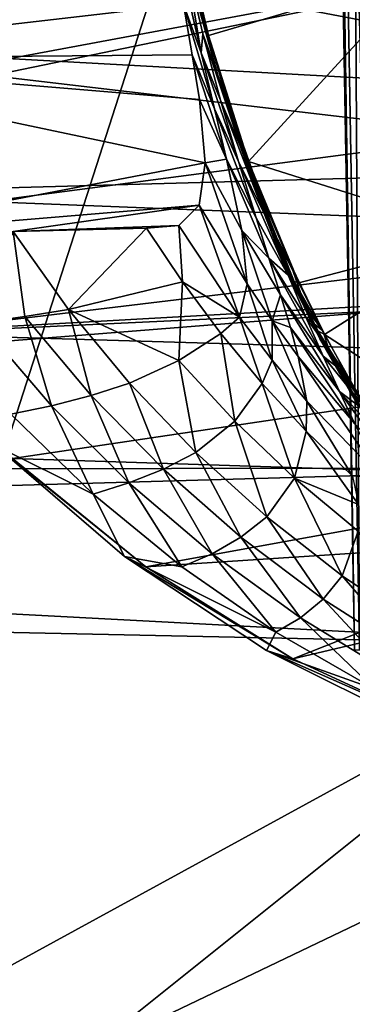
# Model space of a CAD drawing. Header units: metres. Extents: x -1004 to 0, y -708 to 0.
# Tile 45 of 103: x -172 to -115, y -619 to -448. Entities that reach past the tile are written whole.
import ezdxf

# ---------------------------------------------------------------- set-up
doc = ezdxf.new("R2010")
doc.units = ezdxf.units.M

msp = doc.modelspace()

# ---------------------------------------------------------------- linework, layer by layer
at = {"layer": 'top01'}
for points in [[(-246.015594, -396.058105, 658.170837), (-36.026955, -450.981323, 663.669556), (-33.0121, -439.318085, 663.748535)], [(-246.015594, -396.058105, 658.170837), (-238.304779, -424.597931, 658.372742), (-36.026955, -450.981323, 663.669556)], [(-239.388168, -421.309845, 628.322754), (-144.11264, -445.730316, 309.173157), (-225.579773, -455.160736, 628.322754)], [(-238.304779, -424.597931, 658.372742), (-39.397236, -462.502289, 663.581299), (-36.026955, -450.981323, 663.669556)], [(-238.304779, -424.597931, 658.372742), (-227.023682, -452.221436, 658.668152), (-39.397236, -462.502289, 663.581299)], [(-143.641052, -438.536133, 290.942047), (-141.01619, -454.103882, 308.555969), (-147.564026, -425.838593, 292.865753)], [(-147.564026, -425.838593, 292.865753), (-141.01619, -454.103882, 308.555969), (-144.11264, -445.730316, 309.173157)], [(-144.854385, -429.625793, 279.624756), (-139.751831, -451.093201, 289.616913), (-141.67865, -444.794342, 290.134369)], [(-139.751831, -451.093201, 289.616913), (-144.854385, -429.625793, 279.624756), (-139.751831, -451.093201, 277.234894)], [(-144.854385, -429.625793, 279.624756), (-143.881317, -434.156342, 267.066833), (-139.751831, -451.093201, 277.234894)], [(-139.751831, -451.093201, 277.234894), (-143.881317, -434.156342, 267.066833), (-141.672424, -443.611786, 266.11142)], [(-141.01619, -454.103882, 308.555969), (-143.641052, -438.536133, 290.942047), (-140.755569, -450.812286, 298.972168)], [(-140.755569, -450.812286, 298.972168), (-143.641052, -438.536133, 290.942047), (-138.13472, -457.999481, 298.369324)], [(-143.641052, -438.536133, 290.942047), (-141.67865, -444.794342, 290.134369), (-138.13472, -457.999481, 298.369324)], [(-103.089058, -440.274384, 259.649841), (-139.751831, -451.093201, 264.852875), (-141.672424, -443.611786, 266.11142)], [(-139.751831, -451.093201, 264.852875), (-103.089058, -440.274384, 259.649841), (-132.867874, -472.911743, 260.62207)], [(-103.089058, -440.274384, 259.649841), (-92.572594, -485.640137, 251.46524), (-132.867874, -472.911743, 260.62207)], [(-141.67865, -444.794342, 290.134369), (-139.751831, -451.093201, 289.616913), (-135.537949, -465.209412, 298.000336)], [(-141.67865, -444.794342, 290.134369), (-135.537949, -465.209412, 298.000336), (-138.13472, -457.999481, 298.369324)], [(-141.672424, -443.611786, 266.11142), (-139.751831, -451.093201, 264.852875), (-139.751831, -451.093201, 277.234894)], [(-144.11264, -445.730316, 309.173157), (-142.578384, -454.435516, 318.701172), (-225.579773, -455.160736, 628.322754)], [(-141.01619, -454.103882, 308.555969), (-138.747208, -463.788849, 318.351685), (-144.11264, -445.730316, 309.173157)], [(-144.11264, -445.730316, 309.173157), (-138.747208, -463.788849, 318.351685), (-142.578384, -454.435516, 318.701172)], [(-137.685043, -462.30127, 308.038635), (-141.01619, -454.103882, 308.555969), (-140.755569, -450.812286, 298.972168)], [(-138.13472, -457.999481, 298.369324), (-134.239822, -470.394867, 307.646088), (-140.755569, -450.812286, 298.972168)], [(-134.239822, -470.394867, 307.646088), (-137.685043, -462.30127, 308.038635), (-140.755569, -450.812286, 298.972168)], [(-139.751831, -451.093201, 277.234894), (-139.751831, -451.093201, 264.852875), (-133.010422, -473.374725, 272.726166)], [(-139.751831, -451.093201, 264.852875), (-132.867874, -472.911743, 260.62207), (-133.010422, -473.374725, 272.726166)], [(-135.537949, -465.209412, 298.000336), (-139.751831, -451.093201, 289.616913), (-136.285919, -463.373016, 280.411102)], [(-136.285919, -463.373016, 280.411102), (-139.751831, -451.093201, 289.616913), (-139.751831, -451.093201, 277.234894)], [(-136.285919, -463.373016, 280.411102), (-139.751831, -451.093201, 277.234894), (-133.010422, -473.374725, 272.726166)], [(-227.023682, -452.221436, 658.668152), (-43.113834, -473.865295, 663.484009), (-39.397236, -462.502289, 663.581299)], [(-227.023682, -452.221436, 658.668152), (-212.231964, -478.492645, 659.055481), (-43.113834, -473.865295, 663.484009)], [(-225.579773, -455.160736, 628.322754), (-142.578384, -454.435516, 318.701172), (-141.344711, -462.187775, 329.0495)], [(-138.747208, -463.788849, 318.351685), (-136.671509, -472.535553, 329.0495), (-142.578384, -454.435516, 318.701172)], [(-142.578384, -454.435516, 318.701172), (-136.671509, -472.535553, 329.0495), (-141.344711, -462.187775, 329.0495)], [(-137.685043, -462.30127, 308.038635), (-134.570572, -472.940033, 318.084259), (-141.01619, -454.103882, 308.555969)], [(-134.570572, -472.940033, 318.084259), (-138.747208, -463.788849, 318.351685), (-141.01619, -454.103882, 308.555969)], [(-141.344711, -462.187775, 329.0495), (-140.333786, -473.128998, 348.718903), (-225.579773, -455.160736, 628.322754)], [(-140.333786, -473.128998, 348.718903), (-207.176285, -485.974152, 628.322754), (-225.579773, -455.160736, 628.322754)], [(-135.537949, -465.209412, 298.000336), (-130.759094, -478.467773, 307.418549), (-138.13472, -457.999481, 298.369324)], [(-138.13472, -457.999481, 298.369324), (-130.759094, -478.467773, 307.418549), (-134.239822, -470.394867, 307.646088)], [(-141.344711, -462.187775, 329.0495), (-136.671509, -472.535553, 329.0495), (-140.333786, -473.128998, 348.718903)], [(-134.239822, -470.394867, 307.646088), (-130.146042, -481.932159, 317.894958), (-137.685043, -462.30127, 308.038635)], [(-130.146042, -481.932159, 317.894958), (-134.570572, -472.940033, 318.084259), (-137.685043, -462.30127, 308.038635)], [(-131.891586, -476.562805, 295.295471), (-135.537949, -465.209412, 298.000336), (-136.285919, -463.373016, 280.411102)], [(-131.891586, -476.562805, 295.295471), (-136.285919, -463.373016, 280.411102), (-132.671082, -474.725769, 284.011169)], [(-136.285919, -463.373016, 280.411102), (-133.010422, -473.374725, 272.726166), (-132.671082, -474.725769, 284.011169)], [(-134.570572, -472.940033, 318.084259), (-131.550964, -482.669464, 329.0495), (-138.747208, -463.788849, 318.351685)], [(-131.550964, -482.669464, 329.0495), (-136.671509, -472.535553, 329.0495), (-138.747208, -463.788849, 318.351685)], [(-130.759094, -478.467773, 307.418549), (-135.537949, -465.209412, 298.000336), (-131.891586, -476.562805, 295.295471)], [(-130.759094, -478.467773, 307.418549), (-125.544914, -490.818085, 317.792633), (-134.239822, -470.394867, 307.646088)], [(-134.239822, -470.394867, 307.646088), (-125.544914, -490.818085, 317.792633), (-130.146042, -481.932159, 317.894958)], [(-140.333786, -473.128998, 348.718903), (-141.362518, -480.497131, 369.979553), (-207.176285, -485.974152, 628.322754)], [(-141.362518, -480.497131, 369.979553), (-140.333786, -473.128998, 348.718903), (-133.118561, -494.080261, 369.078979)], [(-136.671509, -472.535553, 329.0495), (-134.032501, -484.877258, 348.281067), (-140.333786, -473.128998, 348.718903)], [(-140.333786, -473.128998, 348.718903), (-134.032501, -484.877258, 348.281067), (-133.118561, -494.080261, 369.078979)], [(-134.032501, -484.877258, 348.281067), (-136.671509, -472.535553, 329.0495), (-129.326584, -489.636963, 338.125763)], [(-136.671509, -472.535553, 329.0495), (-131.550964, -482.669464, 329.0495), (-129.326584, -489.636963, 338.125763)], [(-130.146042, -481.932159, 317.894958), (-125.992867, -492.570129, 329.0495), (-134.570572, -472.940033, 318.084259)], [(-125.992867, -492.570129, 329.0495), (-131.550964, -482.669464, 329.0495), (-134.570572, -472.940033, 318.084259)], [(-133.010422, -473.374725, 272.726166), (-132.867874, -472.911743, 260.62207), (-124.136223, -493.910126, 255.749344)], [(-133.010422, -473.374725, 272.726166), (-124.136223, -493.910126, 255.749344), (-124.981125, -493.681152, 274.724731)], [(-128.814575, -485.29834, 288.005524), (-133.010422, -473.374725, 272.726166), (-124.981125, -493.681152, 274.724731)], [(-132.671082, -474.725769, 284.011169), (-133.010422, -473.374725, 272.726166), (-128.814575, -485.29834, 288.005524)], [(-132.867874, -472.911743, 260.62207), (-92.572594, -485.640137, 251.46524), (-124.136223, -493.910126, 255.749344)], [(-212.231964, -478.492645, 659.055481), (-47.166752, -485.055206, 663.377869), (-43.113834, -473.865295, 663.484009)], [(-131.891586, -476.562805, 295.295471), (-132.671082, -474.725769, 284.011169), (-128.814575, -485.29834, 288.005524)], [(-127.569809, -487.820831, 302.316284), (-130.759094, -478.467773, 307.418549), (-131.891586, -476.562805, 295.295471)], [(-127.569809, -487.820831, 302.316284), (-131.891586, -476.562805, 295.295471), (-128.814575, -485.29834, 288.005524)], [(-212.231964, -478.492645, 659.055481), (-194.274643, -502.723389, 659.525696), (-47.166752, -485.055206, 663.377869)], [(-125.544914, -490.818085, 317.792633), (-130.759094, -478.467773, 307.418549), (-127.569809, -487.820831, 302.316284)], [(-141.362518, -480.497131, 369.979553), (-173.552216, -485.055969, 501.049255), (-207.176285, -485.974152, 628.322754)], [(-141.362518, -480.497131, 369.979553), (-144.898788, -484.013672, 391.943298), (-173.552216, -485.055969, 501.049255)], [(-144.898788, -484.013672, 391.943298), (-141.362518, -480.497131, 369.979553), (-134.405502, -499.835541, 390.701569)], [(-141.362518, -480.497131, 369.979553), (-133.118561, -494.080261, 369.078979), (-134.405502, -499.835541, 390.701569)], [(-125.544914, -490.818085, 317.792633), (-120.007813, -502.218719, 329.049469), (-130.146042, -481.932159, 317.894958)], [(-130.146042, -481.932159, 317.894958), (-120.007813, -502.218719, 329.049469), (-125.992867, -492.570129, 329.0495)], [(-129.326584, -489.636963, 338.125763), (-131.550964, -482.669464, 329.0495), (-125.992867, -492.570129, 329.0495)], [(-194.274643, -502.723389, 659.525696), (-51.545155, -496.0578, 663.263245), (-47.166752, -485.055206, 663.377869)], [(-179.22258, -500.821655, 564.658936), (-173.552216, -485.055969, 501.049255), (-171.522568, -499.761993, 532.84375)], [(-144.898788, -484.013672, 391.943298), (-150.492126, -484.432709, 413.792694), (-173.552216, -485.055969, 501.049255)], [(-173.552216, -485.055969, 501.049255), (-150.492126, -484.432709, 413.792694), (-163.953674, -498.543884, 501.049255)], [(-173.552216, -485.055969, 501.049255), (-163.953674, -498.543884, 501.049255), (-171.522568, -499.761993, 532.84375)], [(-150.492126, -484.432709, 413.792694), (-144.295242, -493.717773, 413.212738), (-163.953674, -498.543884, 501.049255)], [(-150.492126, -484.432709, 413.792694), (-144.898788, -484.013672, 391.943298), (-144.295242, -493.717773, 413.212738)], [(-144.898788, -484.013672, 391.943298), (-134.405502, -499.835541, 390.701569), (-144.295242, -493.717773, 413.212738)], [(-133.118561, -494.080261, 369.078979), (-134.032501, -484.877258, 348.281067), (-128.786728, -500.477356, 368.44339)], [(-134.032501, -484.877258, 348.281067), (-127.328148, -495.980103, 347.637817), (-128.786728, -500.477356, 368.44339)], [(-129.326584, -489.636963, 338.125763), (-127.328148, -495.980103, 347.637817), (-134.032501, -484.877258, 348.281067)], [(-127.569809, -487.820831, 302.316284), (-128.814575, -485.29834, 288.005524), (-124.608315, -495.239532, 292.36673)], [(-124.608315, -495.239532, 292.36673), (-128.814575, -485.29834, 288.005524), (-124.981125, -493.681152, 274.724731)], [(-92.572594, -485.640137, 251.46524), (-119.697685, -502.863037, 253.428101), (-124.136223, -493.910126, 255.749344)], [(-92.572594, -485.640137, 251.46524), (-77.797905, -529.937927, 241.289352), (-119.697685, -502.863037, 253.428101)], [(-122.930008, -498.239319, 310.006592), (-125.544914, -490.818085, 317.792633), (-127.569809, -487.820831, 302.316284)], [(-122.930008, -498.239319, 310.006592), (-127.569809, -487.820831, 302.316284), (-124.608315, -495.239532, 292.36673)], [(-129.326584, -489.636963, 338.125763), (-125.992867, -492.570129, 329.0495), (-122.945229, -499.849976, 337.823792)], [(-122.945229, -499.849976, 337.823792), (-119.976524, -506.58429, 347.005463), (-129.326584, -489.636963, 338.125763)], [(-119.976524, -506.58429, 347.005463), (-127.328148, -495.980103, 347.637817), (-129.326584, -489.636963, 338.125763)], [(-120.007813, -502.218719, 329.049469), (-125.544914, -490.818085, 317.792633), (-122.930008, -498.239319, 310.006592)], [(-163.953674, -498.543884, 501.049255), (-144.295242, -493.717773, 413.212738), (-144.927689, -507.386322, 456.419769)], [(-144.295242, -493.717773, 413.212738), (-137.615509, -502.698883, 412.470612), (-144.927689, -507.386322, 456.419769)], [(-144.295242, -493.717773, 413.212738), (-134.405502, -499.835541, 390.701569), (-137.615509, -502.698883, 412.470612)], [(-134.405502, -499.835541, 390.701569), (-133.118561, -494.080261, 369.078979), (-128.740112, -507.282501, 389.849091)], [(-133.118561, -494.080261, 369.078979), (-128.786728, -500.477356, 368.44339), (-128.740112, -507.282501, 389.849091)], [(-125.992867, -492.570129, 329.0495), (-120.007813, -502.218719, 329.049469), (-122.945229, -499.849976, 337.823792)], [(-124.136223, -493.910126, 255.749344), (-119.697685, -502.863037, 253.428101), (-124.981125, -493.681152, 274.724731)], [(-124.981125, -493.681152, 274.724731), (-119.697685, -502.863037, 253.428101), (-120.855598, -502.206787, 275.682159)], [(-124.608315, -495.239532, 292.36673), (-124.981125, -493.681152, 274.724731), (-120.855598, -502.206787, 275.682159)], [(-122.930008, -498.239319, 310.006592), (-124.608315, -495.239532, 292.36673), (-120.517441, -503.609802, 296.504913)], [(-120.517441, -503.609802, 296.504913), (-124.608315, -495.239532, 292.36673), (-120.855598, -502.206787, 275.682159)], [(-51.545155, -496.0578, 663.263245), (-194.274643, -502.723389, 659.525696), (-56.237461, -506.85965, 663.14032)], [(-128.786728, -500.477356, 368.44339), (-127.328148, -495.980103, 347.637817), (-125.620399, -501.658295, 357.534943)], [(-127.328148, -495.980103, 347.637817), (-117.134186, -512.752869, 356.566284), (-125.620399, -501.658295, 357.534943)], [(-127.328148, -495.980103, 347.637817), (-119.976524, -506.58429, 347.005463), (-117.134186, -512.752869, 356.566284)], [(-171.522568, -499.761993, 532.84375), (-163.953674, -498.543884, 501.049255), (-160.035034, -513.411926, 532.819824)], [(-163.953674, -498.543884, 501.049255), (-153.409821, -511.306427, 501.049255), (-160.035034, -513.411926, 532.819824)], [(-144.927689, -507.386322, 456.419769), (-153.409821, -511.306427, 501.049255), (-163.953674, -498.543884, 501.049255)], [(-118.533409, -506.830017, 317.324951), (-120.007813, -502.218719, 329.049469), (-122.930008, -498.239319, 310.006592)], [(-118.533409, -506.830017, 317.324951), (-122.930008, -498.239319, 310.006592), (-120.517441, -503.609802, 296.504913)], [(-166.92247, -515.2005, 564.631836), (-179.22258, -500.821655, 564.658936), (-171.522568, -499.761993, 532.84375)], [(-173.928864, -516.670532, 596.469543), (-179.22258, -500.821655, 564.658936), (-166.92247, -515.2005, 564.631836)], [(-160.035034, -513.411926, 532.819824), (-166.92247, -515.2005, 564.631836), (-171.522568, -499.761993, 532.84375)], [(-134.405502, -499.835541, 390.701569), (-130.473068, -511.329041, 411.628815), (-137.615509, -502.698883, 412.470612)], [(-134.405502, -499.835541, 390.701569), (-128.740112, -507.282501, 389.849091), (-130.473068, -511.329041, 411.628815)], [(-128.740112, -507.282501, 389.849091), (-128.786728, -500.477356, 368.44339), (-122.770683, -514.412109, 388.940582)], [(-128.786728, -500.477356, 368.44339), (-124.260544, -506.638794, 367.760254), (-122.770683, -514.412109, 388.940582)], [(-124.260544, -506.638794, 367.760254), (-128.786728, -500.477356, 368.44339), (-125.620399, -501.658295, 357.534943)], [(-122.945229, -499.849976, 337.823792), (-120.007813, -502.218719, 329.049469), (-115.903404, -509.786743, 337.624542)], [(-122.945229, -499.849976, 337.823792), (-115.903404, -509.786743, 337.624542), (-119.976524, -506.58429, 347.005463)], [(-194.274643, -502.723389, 659.525696), (-173.657959, -524.301758, 660.065552), (-56.237461, -506.85965, 663.14032)], [(-144.927689, -507.386322, 456.419769), (-137.615509, -502.698883, 412.470612), (-135.24559, -517.869141, 455.876099)], [(-137.615509, -502.698883, 412.470612), (-130.473068, -511.329041, 411.628815), (-135.24559, -517.869141, 455.876099)], [(-125.620399, -501.658295, 357.534943), (-117.134186, -512.752869, 356.566284), (-114.465675, -518.338806, 366.478912)], [(-114.465675, -518.338806, 366.478912), (-124.260544, -506.638794, 367.760254), (-125.620399, -501.658295, 357.534943)], [(-119.697685, -502.863037, 253.428101), (-113.011658, -514.785217, 250.164398), (-120.855598, -502.206787, 275.682159)], [(-120.855598, -502.206787, 275.682159), (-113.011658, -514.785217, 250.164398), (-114.444221, -513.654724, 277.107758)], [(-120.855598, -502.206787, 275.682159), (-114.444221, -513.654724, 277.107758), (-120.517441, -503.609802, 296.504913)], [(-118.533409, -506.830017, 317.324951), (-115.903404, -509.786743, 337.624542), (-120.007813, -502.218719, 329.049469)], [(-114.444221, -513.654724, 277.107758), (-114.174606, -514.700439, 302.643372), (-120.517441, -503.609802, 296.504913)], [(-120.517441, -503.609802, 296.504913), (-114.174606, -514.700439, 302.643372), (-118.533409, -506.830017, 317.324951)], [(-77.797905, -529.937927, 241.289352), (-113.011658, -514.785217, 250.164398), (-119.697685, -502.863037, 253.428101)], [(-56.237461, -506.85965, 663.14032), (-173.657959, -524.301758, 660.065552), (-66.514153, -527.81189, 662.871216)], [(-141.975266, -523.277466, 501.049255), (-153.409821, -511.306427, 501.049255), (-144.927689, -507.386322, 456.419769)], [(-135.24559, -517.869141, 455.876099), (-141.975266, -523.277466, 501.049255), (-144.927689, -507.386322, 456.419769)], [(-128.740112, -507.282501, 389.849091), (-122.890099, -519.562317, 410.749725), (-130.473068, -511.329041, 411.628815)], [(-128.740112, -507.282501, 389.849091), (-122.770683, -514.412109, 388.940582), (-122.890099, -519.562317, 410.749725)], [(-122.770683, -514.412109, 388.940582), (-124.260544, -506.638794, 367.760254), (-109.852455, -527.700195, 387.249664)], [(-124.260544, -506.638794, 367.760254), (-114.465675, -518.338806, 366.478912), (-109.852455, -527.700195, 387.249664)], [(-115.903404, -509.786743, 337.624542), (-111.736649, -516.838867, 346.600128), (-119.976524, -506.58429, 347.005463)], [(-119.976524, -506.58429, 347.005463), (-111.736649, -516.838867, 346.600128), (-117.134186, -512.752869, 356.566284)], [(-111.98085, -517.870544, 328.175842), (-111.736649, -516.838867, 346.600128), (-118.533409, -506.830017, 317.324951)], [(-111.736649, -516.838867, 346.600128), (-115.903404, -509.786743, 337.624542), (-118.533409, -506.830017, 317.324951)], [(-114.174606, -514.700439, 302.643372), (-111.98085, -517.870544, 328.175842), (-118.533409, -506.830017, 317.324951)], [(-160.035034, -513.411926, 532.819824), (-153.409821, -511.306427, 501.049255), (-147.562149, -526.157227, 532.795898)], [(-153.409821, -511.306427, 501.049255), (-141.975266, -523.277466, 501.049255), (-147.562149, -526.157227, 532.795898)], [(-135.24559, -517.869141, 455.876099), (-130.473068, -511.329041, 411.628815), (-124.888504, -527.71637, 455.336273)], [(-130.473068, -511.329041, 411.628815), (-122.890099, -519.562317, 410.749725), (-124.888504, -527.71637, 455.336273)], [(-117.134186, -512.752869, 356.566284), (-109.11866, -523.920776, 365.994415), (-114.465675, -518.338806, 366.478912)], [(-111.736649, -516.838867, 346.600128), (-107.557587, -523.364746, 355.959808), (-117.134186, -512.752869, 356.566284)], [(-117.134186, -512.752869, 356.566284), (-107.557587, -523.364746, 355.959808), (-109.11866, -523.920776, 365.994415)], [(-153.542358, -528.561646, 564.604797), (-166.92247, -515.2005, 564.631836), (-160.035034, -513.411926, 532.819824)], [(-147.562149, -526.157227, 532.795898), (-153.542358, -528.561646, 564.604797), (-160.035034, -513.411926, 532.819824)], [(-122.770683, -514.412109, 388.940582), (-114.890663, -527.354065, 409.895569), (-122.890099, -519.562317, 410.749725)], [(-122.770683, -514.412109, 388.940582), (-109.852455, -527.700195, 387.249664), (-114.890663, -527.354065, 409.895569)], [(-159.701019, -530.488281, 596.452087), (-173.928864, -516.670532, 596.469543), (-166.92247, -515.2005, 564.631836)], [(-159.701019, -530.488281, 596.452087), (-166.92247, -515.2005, 564.631836), (-153.542358, -528.561646, 564.604797)], [(-176.641129, -522.09259, 628.322754), (-173.928864, -516.670532, 596.469543), (-159.701019, -530.488281, 596.452087)], [(-129.709244, -534.395081, 501.049255), (-141.975266, -523.277466, 501.049255), (-135.24559, -517.869141, 455.876099)], [(-124.888504, -527.71637, 455.336273), (-129.709244, -534.395081, 501.049255), (-135.24559, -517.869141, 455.876099)], [(-124.888504, -527.71637, 455.336273), (-122.890099, -519.562317, 410.749725), (-113.868492, -532.299072, 432.145721)], [(-122.890099, -519.562317, 410.749725), (-114.890663, -527.354065, 409.895569), (-113.868492, -532.299072, 432.145721)], [(-176.641129, -522.09259, 628.322754), (-150.604462, -543.086487, 660.66925), (-173.657959, -524.301758, 660.065552)], [(-176.641129, -522.09259, 628.322754), (-154.281219, -541.267639, 628.322754), (-150.604462, -543.086487, 660.66925)], [(-154.281219, -541.267639, 628.322754), (-176.641129, -522.09259, 628.322754), (-159.701019, -530.488281, 596.452087)], [(-173.657959, -524.301758, 660.065552), (-150.604462, -543.086487, 660.66925), (-66.514153, -527.81189, 662.871216)], [(-147.562149, -526.157227, 532.795898), (-141.975266, -523.277466, 501.049255), (-134.17627, -537.925354, 532.771973)], [(-141.975266, -523.277466, 501.049255), (-129.709244, -534.395081, 501.049255), (-134.17627, -537.925354, 532.771973)], [(-139.167709, -540.821838, 564.577698), (-153.542358, -528.561646, 564.604797), (-147.562149, -526.157227, 532.795898)], [(-134.17627, -537.925354, 532.771973), (-139.167709, -540.821838, 564.577698), (-147.562149, -526.157227, 532.795898)], [(-66.514153, -527.81189, 662.871216), (-150.604462, -543.086487, 660.66925), (-72.072311, -537.939941, 662.725708)], [(-124.888504, -527.71637, 455.336273), (-116.675323, -544.601563, 501.049255), (-129.709244, -534.395081, 501.049255)], [(-113.868492, -532.299072, 432.145721), (-113.921768, -536.87384, 454.824524), (-124.888504, -527.71637, 455.336273)], [(-113.921768, -536.87384, 454.824524), (-116.675323, -544.601563, 501.049255), (-124.888504, -527.71637, 455.336273)], [(-144.397064, -543.081299, 596.434692), (-159.701019, -530.488281, 596.452087), (-153.542358, -528.561646, 564.604797)], [(-144.397064, -543.081299, 596.434692), (-153.542358, -528.561646, 564.604797), (-139.167709, -540.821838, 564.577698)], [(-154.281219, -541.267639, 628.322754), (-159.701019, -530.488281, 596.452087), (-144.397064, -543.081299, 596.434692)], [(-134.17627, -537.925354, 532.771973), (-129.709244, -534.395081, 501.049255), (-119.955078, -548.649414, 532.748108)], [(-129.709244, -534.395081, 501.049255), (-116.675323, -544.601563, 501.049255), (-119.955078, -548.649414, 532.748108)], [(-150.604462, -543.086487, 660.66925), (-125.190681, -558.979065, 661.334717), (-72.072311, -537.939941, 662.725708)], [(-123.890366, -551.904968, 564.550598), (-139.167709, -540.821838, 564.577698), (-134.17627, -537.925354, 532.771973)], [(-119.955078, -548.649414, 532.748108), (-123.890366, -551.904968, 564.550598), (-134.17627, -537.925354, 532.771973)], [(-72.072311, -537.939941, 662.725708), (-125.190681, -558.979065, 661.334717), (-77.892075, -547.822693, 662.573303)], [(-102.94101, -553.844055, 501.049255), (-116.675323, -544.601563, 501.049255), (-113.921768, -536.87384, 454.824524)], [(-154.281219, -541.267639, 628.322754), (-125.190681, -558.979065, 661.334717), (-150.604462, -543.086487, 660.66925)], [(-154.281219, -541.267639, 628.322754), (-129.740738, -557.559143, 628.322754), (-125.190681, -558.979065, 661.334717)], [(-129.740738, -557.559143, 628.322754), (-154.281219, -541.267639, 628.322754), (-128.123047, -554.364319, 596.417236)], [(-128.123047, -554.364319, 596.417236), (-154.281219, -541.267639, 628.322754), (-144.397064, -543.081299, 596.434692)], [(-128.123047, -554.364319, 596.417236), (-144.397064, -543.081299, 596.434692), (-139.167709, -540.821838, 564.577698)], [(-128.123047, -554.364319, 596.417236), (-139.167709, -540.821838, 564.577698), (-123.890366, -551.904968, 564.550598)], [(-119.955078, -548.649414, 532.748108), (-116.675323, -544.601563, 501.049255), (-104.981209, -558.268799, 532.724182)], [(-116.675323, -544.601563, 501.049255), (-102.94101, -553.844055, 501.049255), (-104.981209, -558.268799, 532.724182)], [(-125.190681, -558.979065, 661.334717), (-98.355598, -571.425781, 662.037415), (-77.892075, -547.822693, 662.573303)], [(-107.808052, -561.742798, 564.52356), (-123.890366, -551.904968, 564.550598), (-119.955078, -548.649414, 532.748108)], [(-104.981209, -558.268799, 532.724182), (-107.808052, -561.742798, 564.52356), (-119.955078, -548.649414, 532.748108)], [(-110.991776, -564.261292, 596.39978), (-128.123047, -554.364319, 596.417236), (-123.890366, -551.904968, 564.550598)], [(-107.808052, -561.742798, 564.52356), (-110.991776, -564.261292, 596.39978), (-123.890366, -551.904968, 564.550598)], [(-110.991776, -564.261292, 596.39978), (-129.740738, -557.559143, 628.322754), (-128.123047, -554.364319, 596.417236)], [(-129.740738, -557.559143, 628.322754), (-98.355598, -571.425781, 662.037415), (-125.190681, -558.979065, 661.334717)], [(-129.740738, -557.559143, 628.322754), (-103.389359, -570.721741, 628.322754), (-98.355598, -571.425781, 662.037415)], [(-103.389359, -570.721741, 628.322754), (-129.740738, -557.559143, 628.322754), (-110.991776, -564.261292, 596.39978)]]:
    msp.add_3dface(points, dxfattribs=at)
at = {"layer": 'top0123413'}
for points in [[(-110.724922, -557.434387, 1635.92395), (-117.705887, -157.495331, 1635.92395), (-121.535522, -157.56218, 1632.709961)], [(-121.535522, -157.56218, 1632.709961), (-120.667419, -157.547028, 1627.786011), (-114.554565, -557.501282, 1632.709961)], [(-114.554565, -557.501282, 1632.709961), (-110.724922, -557.434387, 1635.92395), (-121.535522, -157.56218, 1632.709961)], [(-120.667419, -157.547028, 1627.786011), (-115.969666, -157.465027, 1626.075806), (-113.686455, -557.486084, 1627.786011)], [(-120.667419, -157.547028, 1627.786011), (-113.686455, -557.486084, 1627.786011), (-114.554565, -557.501282, 1632.709961)], [(-106.027176, -557.352417, 1634.213867), (-113.008141, -157.413345, 1634.213867), (-117.705887, -157.495331, 1635.92395)], [(-110.724922, -557.434387, 1635.92395), (-106.027176, -557.352417, 1634.213867), (-117.705887, -157.495331, 1635.92395)], [(-115.969666, -157.465027, 1626.075806), (-108.988708, -557.404114, 1626.075806), (-113.686455, -557.486084, 1627.786011)], [(-115.969666, -157.465027, 1626.075806), (-114.377312, -217.446381, 1626.203857), (-109.490639, -497.403717, 1626.203857)], [(-115.969666, -157.465027, 1626.075806), (-109.490639, -497.403717, 1626.203857), (-108.988708, -557.404114, 1626.075806)]]:
    msp.add_3dface(points, dxfattribs=at)
at = {"layer": 'top0123459'}
for points in [[(-10, -10, 90), (-787.024658, -653.266907, 90), (-994.049377, -10, 90)], [(-217.024689, -653.266907, 90), (-787.024658, -653.266907, 90), (-10, -10, 90)], [(-10.00001, -694.05426, 90), (-217.024689, -653.266907, 90), (-10, -10, 90)], [(-489.911804, -508.234253, 109.466858), (-59.186478, -280.118256, 113.448639), (-406.116364, -74.810768, 117.032295)], [(-58.259861, -341.679413, 112.374084), (-59.186478, -280.118256, 113.448639), (-489.911804, -508.234253, 109.466858)], [(-477.822876, -511.707336, 109.406235), (-58.259861, -341.679413, 112.374084), (-489.911804, -508.234253, 109.466858)], [(-477.822876, -511.707336, 109.406235), (-59.563019, -403.233765, 111.299652), (-58.259861, -341.679413, 112.374084)], [(-61.050343, -433.983154, 110.762917), (-59.563019, -403.233765, 111.299652), (-477.822876, -511.707336, 109.406235)], [(-466.023346, -517.788696, 109.300079), (-61.050343, -433.983154, 110.762917), (-477.822876, -511.707336, 109.406235)], [(-466.023346, -517.788696, 109.300079), (-63.094246, -464.700592, 110.226746), (-61.050343, -433.983154, 110.762917)], [(-65.694054, -495.375977, 109.691299), (-63.094246, -464.700592, 110.226746), (-466.023346, -517.788696, 109.300079)], [(-455.487305, -526.294312, 109.151611), (-65.694054, -495.375977, 109.691299), (-466.023346, -517.788696, 109.300079)], [(-68.848915, -525.999268, 109.156769), (-65.694054, -495.375977, 109.691299), (-455.487305, -526.294312, 109.151611)], [(-446.894409, -536.790833, 108.968399), (-68.848915, -525.999268, 109.156769), (-455.487305, -526.294312, 109.151611)], [(-72.5578, -556.560425, 108.623322), (-68.848915, -525.999268, 109.156769), (-446.894409, -536.790833, 108.968399)], [(-440.641205, -548.787048, 108.759003), (-72.5578, -556.560425, 108.623322), (-446.894409, -536.790833, 108.968399)], [(-209.649582, -631.589539, 107.313683), (-72.5578, -556.560425, 108.623322), (-440.641205, -548.787048, 108.759003)], [(-209.649582, -631.589539, 107.313683), (-161.048935, -627.41449, 107.386559), (-72.5578, -556.560425, 108.623322)], [(-161.048935, -627.41449, 107.386559), (-76.819489, -587.049438, 108.091133), (-72.5578, -556.560425, 108.623322)], [(-161.048935, -627.41449, 107.386559), (-112.507561, -622.59906, 107.470612), (-76.819489, -587.049438, 108.091133)]]:
    msp.add_3dface(points, dxfattribs=at)

doc.saveas('drawing.dxf')
